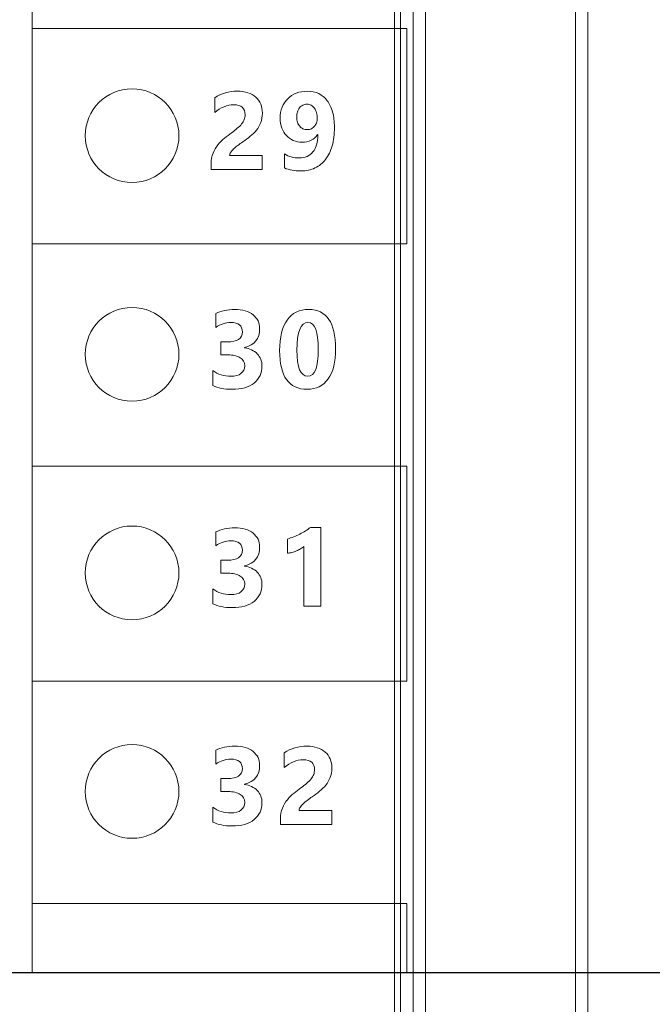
# Model space of a CAD drawing. Header units: millimetres. Extents: x 143 to 803, y 113 to 505.
# Tile 18 of 30: x 420 to 430, y 260 to 276. Entities that reach past the tile are written whole.
import ezdxf

# ---------------------------------------------------------------- set-up
doc = ezdxf.new("R2010")
doc.units = ezdxf.units.MM
doc.header["$MEASUREMENT"] = 0
doc.layers.add('layer 1', color=7, linetype='Continuous')
doc.dimstyles.get("Standard").update_dxf_attribs({"dimtxt": 0.18, "dimasz": 0.18, "dimexe": 0.18, "dimexo": 0.0625, "dimgap": 0.09, "dimtad": 0, "dimtih": 1, "dimtoh": 1, "dimdec": 4, "dimzin": 0, "dimdsep": 46, "dimtxsty": 'Standard', "dimcen": 0.09, "dimadec": 0, "dimazin": 0, "dimtfac": 1, "dimtdec": 4, "dimtofl": 0, "dimtmove": 0, "dimatfit": 3, "dimfxl": 1, "dimtolj": 1, "dimtzin": 0, "dimarcsym": 0})

# ---------------------------------------------------------------- blocks, each defined once
blk = doc.blocks.new('*D3')
at = {"color": 0, "lineweight": -2}
for p, q in [((417.277, 340.843), (469.346, 340.843)), ((469.166, 340.663), (469.166, 302.233)), ((469.166, 260.624), (469.166, 299.053)), ((416.377, 260.444), (469.346, 260.444))]:
    blk.add_line(p, q, dxfattribs=at)
at = {"color": 0}
for points in [[(469.136, 340.663), (469.196, 340.663), (469.166, 340.843)], [(469.136, 260.624), (469.196, 260.624), (469.166, 260.444)]]:
    blk.add_solid(points, dxfattribs=at)
at = {"layer": 'Defpoints', "color": 0}
for p in [(417.214, 340.843), (416.314, 260.444), (469.166, 260.444)]:
    blk.add_point(p, dxfattribs=at)
at = {"color": 0, "insert": (469.166, 300.643), "char_height": 3, "attachment_point": 5}
blk.add_mtext('\\A1;80.40', dxfattribs=at)

msp = doc.modelspace()

# ---------------------------------------------------------------- linework, layer by layer
at = {"layer": 'layer 1', "color": 250, "lineweight": 9}
for points in [[(426.114, 253.244), (426.114, 253.244), (426.114, 347.243), (426.114, 347.243)], [(426.214, 253.244), (426.214, 253.244), (426.214, 347.243), (426.214, 347.243)], [(426.414, 347.243), (426.414, 347.243), (426.414, 253.244), (426.414, 253.244)], [(426.614, 347.243), (426.614, 347.243), (426.614, 253.244), (426.614, 253.244)], [(429.014, 253.244), (429.014, 253.244), (429.014, 347.243), (429.014, 347.243)], [(429.214, 253.244), (429.214, 253.244), (429.214, 347.243), (429.214, 347.243)], [(420.314, 260.444), (420.314, 260.444), (420.314, 339.443), (420.314, 339.443)], [(412.314, 260.444), (412.314, 260.444), (420.314, 260.444), (420.314, 260.444)]]:
    msp.add_open_spline(points, degree=3, dxfattribs=at)
for points, knots in [([(420.314, 275.559), (422.314, 275.559), (424.314, 275.559), (426.314, 275.559), (426.314, 275.559), (426.314, 274.41), (426.314, 273.262), (426.314, 272.113), (426.314, 272.113), (424.314, 272.113), (422.314, 272.113), (420.314, 272.113), (420.314, 272.113), (420.314, 273.262), (420.314, 274.41), (420.314, 275.559)], [0, 0, 0, 0, 0.2, 0.2, 0.2, 0.2, 0.4, 0.4, 0.4, 0.4, 0.6, 0.6, 0.6, 0.6, 1, 1, 1, 1]), ([(421.914, 273.094), (422.328, 273.094), (422.664, 273.429), (422.664, 273.844), (422.664, 273.844), (422.664, 274.258), (422.328, 274.594), (421.914, 274.594), (421.914, 274.594), (421.5, 274.594), (421.164, 274.258), (421.164, 273.844), (421.164, 273.844), (421.164, 273.429), (421.5, 273.094), (421.914, 273.094)], [0, 0, 0, 0, 0.2, 0.2, 0.2, 0.2, 0.4, 0.4, 0.4, 0.4, 0.6, 0.6, 0.6, 0.6, 1, 1, 1, 1]), ([(423.476, 273.526), (423.476, 273.526), (423.999, 273.526), (423.999, 273.526), (423.999, 273.526), (423.999, 273.526), (423.999, 273.3), (423.999, 273.3), (423.999, 273.3), (423.999, 273.3), (423.178, 273.3), (423.178, 273.3), (423.178, 273.3), (423.178, 273.3), (423.178, 273.393), (423.178, 273.393), (423.178, 273.393), (423.178, 273.457), (423.188, 273.513), (423.21, 273.564), (423.21, 273.564), (423.231, 273.614), (423.258, 273.659), (423.289, 273.699), (423.289, 273.699), (423.322, 273.739), (423.357, 273.774), (423.395, 273.805), (423.395, 273.805), (423.433, 273.836), (423.469, 273.863), (423.504, 273.888), (423.504, 273.888), (423.54, 273.914), (423.572, 273.938), (423.599, 273.962), (423.599, 273.962), (423.626, 273.985), (423.65, 274.009), (423.668, 274.032), (423.668, 274.032), (423.687, 274.055), (423.701, 274.079), (423.71, 274.103), (423.71, 274.103), (423.719, 274.126), (423.724, 274.152), (423.724, 274.179), (423.724, 274.179), (423.724, 274.232), (423.709, 274.272), (423.679, 274.299), (423.679, 274.299), (423.649, 274.326), (423.603, 274.339), (423.542, 274.339), (423.542, 274.339), (423.436, 274.339), (423.334, 274.297), (423.237, 274.213), (423.237, 274.213), (423.237, 274.213), (423.237, 274.452), (423.237, 274.452), (423.237, 274.452), (423.344, 274.521), (423.466, 274.556), (423.601, 274.556), (423.601, 274.556), (423.663, 274.556), (423.719, 274.548), (423.769, 274.532), (423.769, 274.532), (423.819, 274.515), (423.861, 274.492), (423.895, 274.461), (423.895, 274.461), (423.929, 274.431), (423.956, 274.394), (423.974, 274.351), (423.974, 274.351), (423.992, 274.307), (424.001, 274.259), (424.001, 274.206), (424.001, 274.206), (424.001, 274.149), (423.992, 274.098), (423.975, 274.054), (423.975, 274.054), (423.957, 274.01), (423.934, 273.97), (423.905, 273.933), (423.905, 273.933), (423.876, 273.897), (423.843, 273.864), (423.805, 273.834), (423.805, 273.834), (423.767, 273.804), (423.727, 273.775), (423.687, 273.747), (423.687, 273.747), (423.659, 273.727), (423.633, 273.708), (423.607, 273.688), (423.607, 273.688), (423.582, 273.669), (423.559, 273.65), (423.54, 273.631), (423.54, 273.631), (423.52, 273.613), (423.504, 273.595), (423.493, 273.577), (423.493, 273.577), (423.481, 273.559), (423.476, 273.542), (423.476, 273.526)], [0, 0, 0, 0, 0.033333, 0.033333, 0.033333, 0.033333, 0.066667, 0.066667, 0.066667, 0.066667, 0.1, 0.1, 0.1, 0.1, 0.133333, 0.133333, 0.133333, 0.133333, 0.166667, 0.166667, 0.166667, 0.166667, 0.2, 0.2, 0.2, 0.2, 0.233333, 0.233333, 0.233333, 0.233333, 0.266667, 0.266667, 0.266667, 0.266667, 0.3, 0.3, 0.3, 0.3, 0.333333, 0.333333, 0.333333, 0.333333, 0.366667, 0.366667, 0.366667, 0.366667, 0.4, 0.4, 0.4, 0.4, 0.433333, 0.433333, 0.433333, 0.433333, 0.466667, 0.466667, 0.466667, 0.466667, 0.5, 0.5, 0.5, 0.5, 0.533333, 0.533333, 0.533333, 0.533333, 0.566667, 0.566667, 0.566667, 0.566667, 0.6, 0.6, 0.6, 0.6, 0.633333, 0.633333, 0.633333, 0.633333, 0.666667, 0.666667, 0.666667, 0.666667, 0.7, 0.7, 0.7, 0.7, 0.733333, 0.733333, 0.733333, 0.733333, 0.766667, 0.766667, 0.766667, 0.766667, 0.8, 0.8, 0.8, 0.8, 0.833333, 0.833333, 0.833333, 0.833333, 0.866667, 0.866667, 0.866667, 0.866667, 0.9, 0.9, 0.9, 0.9, 0.933333, 0.933333, 0.933333, 0.933333, 1, 1, 1, 1]), ([(425.154, 273.977), (425.154, 273.868), (425.142, 273.77), (425.118, 273.683), (425.118, 273.683), (425.094, 273.597), (425.059, 273.524), (425.012, 273.464), (425.012, 273.464), (424.966, 273.405), (424.91, 273.359), (424.843, 273.327), (424.843, 273.327), (424.776, 273.295), (424.701, 273.279), (424.617, 273.279), (424.617, 273.279), (424.516, 273.279), (424.429, 273.295), (424.356, 273.327), (424.356, 273.327), (424.356, 273.327), (424.356, 273.551), (424.356, 273.551), (424.356, 273.551), (424.42, 273.509), (424.499, 273.487), (424.59, 273.487), (424.59, 273.487), (424.684, 273.487), (424.757, 273.519), (424.81, 273.583), (424.81, 273.583), (424.862, 273.647), (424.889, 273.739), (424.89, 273.859), (424.89, 273.859), (424.89, 273.859), (424.885, 273.861), (424.885, 273.861), (424.885, 273.861), (424.83, 273.78), (424.747, 273.74), (424.636, 273.74), (424.636, 273.74), (424.585, 273.74), (424.538, 273.749), (424.496, 273.768), (424.496, 273.768), (424.453, 273.787), (424.416, 273.813), (424.385, 273.847), (424.385, 273.847), (424.353, 273.88), (424.329, 273.921), (424.311, 273.967), (424.311, 273.967), (424.294, 274.014), (424.285, 274.065), (424.285, 274.12), (424.285, 274.12), (424.285, 274.185), (424.296, 274.244), (424.317, 274.298), (424.317, 274.298), (424.338, 274.351), (424.368, 274.397), (424.406, 274.436), (424.406, 274.436), (424.444, 274.474), (424.49, 274.504), (424.544, 274.525), (424.544, 274.525), (424.597, 274.546), (424.656, 274.556), (424.721, 274.556), (424.721, 274.556), (424.788, 274.556), (424.848, 274.543), (424.902, 274.517), (424.902, 274.517), (424.955, 274.491), (425.001, 274.453), (425.039, 274.404), (425.039, 274.404), (425.076, 274.354), (425.104, 274.294), (425.125, 274.222), (425.125, 274.222), (425.144, 274.15), (425.154, 274.069), (425.154, 273.977)], [0, 0, 0, 0, 0.041667, 0.041667, 0.041667, 0.041667, 0.083333, 0.083333, 0.083333, 0.083333, 0.125, 0.125, 0.125, 0.125, 0.166667, 0.166667, 0.166667, 0.166667, 0.208333, 0.208333, 0.208333, 0.208333, 0.25, 0.25, 0.25, 0.25, 0.291667, 0.291667, 0.291667, 0.291667, 0.333333, 0.333333, 0.333333, 0.333333, 0.375, 0.375, 0.375, 0.375, 0.416667, 0.416667, 0.416667, 0.416667, 0.458333, 0.458333, 0.458333, 0.458333, 0.5, 0.5, 0.5, 0.5, 0.541667, 0.541667, 0.541667, 0.541667, 0.583333, 0.583333, 0.583333, 0.583333, 0.625, 0.625, 0.625, 0.625, 0.666667, 0.666667, 0.666667, 0.666667, 0.708333, 0.708333, 0.708333, 0.708333, 0.75, 0.75, 0.75, 0.75, 0.791667, 0.791667, 0.791667, 0.791667, 0.833333, 0.833333, 0.833333, 0.833333, 0.875, 0.875, 0.875, 0.875, 0.916667, 0.916667, 0.916667, 0.916667, 1, 1, 1, 1]), ([(424.879, 274.122), (424.879, 274.154), (424.875, 274.183), (424.867, 274.211), (424.867, 274.211), (424.859, 274.239), (424.848, 274.263), (424.834, 274.283), (424.834, 274.283), (424.819, 274.303), (424.802, 274.319), (424.781, 274.331), (424.781, 274.331), (424.761, 274.343), (424.738, 274.348), (424.713, 274.348), (424.713, 274.348), (424.69, 274.348), (424.668, 274.343), (424.648, 274.333), (424.648, 274.333), (424.628, 274.323), (424.611, 274.308), (424.597, 274.291), (424.597, 274.291), (424.582, 274.272), (424.571, 274.251), (424.563, 274.226), (424.563, 274.226), (424.555, 274.2), (424.551, 274.173), (424.551, 274.144), (424.551, 274.144), (424.551, 274.112), (424.555, 274.083), (424.563, 274.058), (424.563, 274.058), (424.571, 274.033), (424.583, 274.012), (424.598, 273.995), (424.598, 273.995), (424.612, 273.977), (424.63, 273.964), (424.65, 273.956), (424.65, 273.956), (424.671, 273.947), (424.694, 273.942), (424.719, 273.942), (424.719, 273.942), (424.743, 273.942), (424.765, 273.947), (424.785, 273.956), (424.785, 273.956), (424.804, 273.966), (424.821, 273.979), (424.835, 273.995), (424.835, 273.995), (424.849, 274.011), (424.86, 274.03), (424.868, 274.052), (424.868, 274.052), (424.876, 274.073), (424.879, 274.097), (424.879, 274.122)], [0, 0, 0, 0, 0.058824, 0.058824, 0.058824, 0.058824, 0.117647, 0.117647, 0.117647, 0.117647, 0.176471, 0.176471, 0.176471, 0.176471, 0.235294, 0.235294, 0.235294, 0.235294, 0.294118, 0.294118, 0.294118, 0.294118, 0.352941, 0.352941, 0.352941, 0.352941, 0.411765, 0.411765, 0.411765, 0.411765, 0.470588, 0.470588, 0.470588, 0.470588, 0.529412, 0.529412, 0.529412, 0.529412, 0.588235, 0.588235, 0.588235, 0.588235, 0.647059, 0.647059, 0.647059, 0.647059, 0.705882, 0.705882, 0.705882, 0.705882, 0.764706, 0.764706, 0.764706, 0.764706, 0.823529, 0.823529, 0.823529, 0.823529, 0.882353, 0.882353, 0.882353, 0.882353, 1, 1, 1, 1]), ([(421.914, 269.594), (422.328, 269.594), (422.664, 269.929), (422.664, 270.344), (422.664, 270.344), (422.664, 270.758), (422.328, 271.094), (421.914, 271.094), (421.914, 271.094), (421.5, 271.094), (421.164, 270.758), (421.164, 270.344), (421.164, 270.344), (421.164, 269.929), (421.5, 269.594), (421.914, 269.594)], [0, 0, 0, 0, 0.2, 0.2, 0.2, 0.2, 0.4, 0.4, 0.4, 0.4, 0.6, 0.6, 0.6, 0.6, 1, 1, 1, 1]), ([(423.207, 269.845), (423.207, 269.845), (423.207, 270.082), (423.207, 270.082), (423.207, 270.082), (423.289, 270.022), (423.386, 269.992), (423.496, 269.992), (423.496, 269.992), (423.566, 269.992), (423.62, 270.007), (423.658, 270.036), (423.658, 270.036), (423.697, 270.066), (423.717, 270.108), (423.717, 270.161), (423.717, 270.161), (423.717, 270.216), (423.693, 270.259), (423.645, 270.289), (423.645, 270.289), (423.597, 270.319), (423.531, 270.334), (423.447, 270.334), (423.447, 270.334), (423.447, 270.334), (423.333, 270.334), (423.333, 270.334), (423.333, 270.334), (423.333, 270.334), (423.333, 270.542), (423.333, 270.542), (423.333, 270.542), (423.333, 270.542), (423.439, 270.542), (423.439, 270.542), (423.439, 270.542), (423.6, 270.542), (423.68, 270.595), (423.68, 270.702), (423.68, 270.702), (423.68, 270.803), (423.618, 270.853), (423.494, 270.853), (423.494, 270.853), (423.412, 270.853), (423.332, 270.826), (423.253, 270.773), (423.253, 270.773), (423.253, 270.773), (423.253, 270.995), (423.253, 270.995), (423.253, 270.995), (423.34, 271.039), (423.441, 271.061), (423.557, 271.061), (423.557, 271.061), (423.683, 271.061), (423.781, 271.032), (423.852, 270.975), (423.852, 270.975), (423.922, 270.918), (423.957, 270.845), (423.957, 270.754), (423.957, 270.754), (423.957, 270.593), (423.875, 270.491), (423.712, 270.451), (423.712, 270.451), (423.712, 270.451), (423.712, 270.447), (423.712, 270.447), (423.712, 270.447), (423.799, 270.436), (423.868, 270.404), (423.918, 270.351), (423.918, 270.351), (423.969, 270.299), (423.994, 270.234), (423.994, 270.158), (423.994, 270.158), (423.994, 270.043), (423.952, 269.951), (423.868, 269.884), (423.868, 269.884), (423.783, 269.817), (423.667, 269.783), (423.518, 269.783), (423.518, 269.783), (423.39, 269.783), (423.287, 269.804), (423.207, 269.845)], [0, 0, 0, 0, 0.041667, 0.041667, 0.041667, 0.041667, 0.083333, 0.083333, 0.083333, 0.083333, 0.125, 0.125, 0.125, 0.125, 0.166667, 0.166667, 0.166667, 0.166667, 0.208333, 0.208333, 0.208333, 0.208333, 0.25, 0.25, 0.25, 0.25, 0.291667, 0.291667, 0.291667, 0.291667, 0.333333, 0.333333, 0.333333, 0.333333, 0.375, 0.375, 0.375, 0.375, 0.416667, 0.416667, 0.416667, 0.416667, 0.458333, 0.458333, 0.458333, 0.458333, 0.5, 0.5, 0.5, 0.5, 0.541667, 0.541667, 0.541667, 0.541667, 0.583333, 0.583333, 0.583333, 0.583333, 0.625, 0.625, 0.625, 0.625, 0.666667, 0.666667, 0.666667, 0.666667, 0.708333, 0.708333, 0.708333, 0.708333, 0.75, 0.75, 0.75, 0.75, 0.791667, 0.791667, 0.791667, 0.791667, 0.833333, 0.833333, 0.833333, 0.833333, 0.875, 0.875, 0.875, 0.875, 0.916667, 0.916667, 0.916667, 0.916667, 1, 1, 1, 1]), ([(424.718, 269.783), (424.424, 269.783), (424.277, 269.99), (424.277, 270.402), (424.277, 270.402), (424.277, 270.617), (424.317, 270.78), (424.397, 270.892), (424.397, 270.892), (424.476, 271.004), (424.592, 271.061), (424.743, 271.061), (424.743, 271.061), (425.03, 271.061), (425.173, 270.851), (425.173, 270.431), (425.173, 270.431), (425.173, 270.222), (425.134, 270.062), (425.055, 269.95), (425.055, 269.95), (424.977, 269.839), (424.865, 269.783), (424.718, 269.783)], [0, 0, 0, 0, 0.142857, 0.142857, 0.142857, 0.142857, 0.285714, 0.285714, 0.285714, 0.285714, 0.428571, 0.428571, 0.428571, 0.428571, 0.571429, 0.571429, 0.571429, 0.571429, 0.714286, 0.714286, 0.714286, 0.714286, 1, 1, 1, 1]), ([(424.731, 270.853), (424.613, 270.853), (424.554, 270.705), (424.554, 270.409), (424.554, 270.409), (424.554, 270.131), (424.612, 269.992), (424.727, 269.992), (424.727, 269.992), (424.84, 269.992), (424.896, 270.135), (424.896, 270.422), (424.896, 270.422), (424.896, 270.709), (424.841, 270.853), (424.731, 270.853)], [0, 0, 0, 0, 0.2, 0.2, 0.2, 0.2, 0.4, 0.4, 0.4, 0.4, 0.6, 0.6, 0.6, 0.6, 1, 1, 1, 1]), ([(420.314, 268.555), (422.314, 268.555), (424.314, 268.555), (426.314, 268.555), (426.314, 268.555), (426.314, 267.407), (426.314, 266.258), (426.314, 265.11), (426.314, 265.11), (424.314, 265.11), (422.314, 265.11), (420.314, 265.11), (420.314, 265.11), (420.314, 266.258), (420.314, 267.407), (420.314, 268.555)], [0, 0, 0, 0, 0.2, 0.2, 0.2, 0.2, 0.4, 0.4, 0.4, 0.4, 0.6, 0.6, 0.6, 0.6, 1, 1, 1, 1]), ([(421.914, 266.094), (422.328, 266.094), (422.664, 266.429), (422.664, 266.844), (422.664, 266.844), (422.664, 267.258), (422.328, 267.594), (421.914, 267.594), (421.914, 267.594), (421.5, 267.594), (421.164, 267.258), (421.164, 266.844), (421.164, 266.844), (421.164, 266.429), (421.5, 266.094), (421.914, 266.094)], [0, 0, 0, 0, 0.2, 0.2, 0.2, 0.2, 0.4, 0.4, 0.4, 0.4, 0.6, 0.6, 0.6, 0.6, 1, 1, 1, 1]), ([(423.207, 266.35), (423.207, 266.35), (423.207, 266.586), (423.207, 266.586), (423.207, 266.586), (423.289, 266.526), (423.386, 266.496), (423.496, 266.496), (423.496, 266.496), (423.566, 266.496), (423.62, 266.511), (423.658, 266.541), (423.658, 266.541), (423.697, 266.571), (423.717, 266.612), (423.717, 266.666), (423.717, 266.666), (423.717, 266.721), (423.693, 266.763), (423.645, 266.793), (423.645, 266.793), (423.597, 266.823), (423.531, 266.838), (423.447, 266.838), (423.447, 266.838), (423.447, 266.838), (423.333, 266.838), (423.333, 266.838), (423.333, 266.838), (423.333, 266.838), (423.333, 267.046), (423.333, 267.046), (423.333, 267.046), (423.333, 267.046), (423.439, 267.046), (423.439, 267.046), (423.439, 267.046), (423.6, 267.046), (423.68, 267.1), (423.68, 267.207), (423.68, 267.207), (423.68, 267.307), (423.618, 267.357), (423.494, 267.357), (423.494, 267.357), (423.412, 267.357), (423.332, 267.331), (423.253, 267.277), (423.253, 267.277), (423.253, 267.277), (423.253, 267.499), (423.253, 267.499), (423.253, 267.499), (423.34, 267.543), (423.441, 267.565), (423.557, 267.565), (423.557, 267.565), (423.683, 267.565), (423.781, 267.536), (423.852, 267.479), (423.852, 267.479), (423.922, 267.423), (423.957, 267.349), (423.957, 267.258), (423.957, 267.258), (423.957, 267.097), (423.875, 266.996), (423.712, 266.955), (423.712, 266.955), (423.712, 266.955), (423.712, 266.951), (423.712, 266.951), (423.712, 266.951), (423.799, 266.94), (423.868, 266.908), (423.918, 266.856), (423.918, 266.856), (423.969, 266.803), (423.994, 266.739), (423.994, 266.662), (423.994, 266.662), (423.994, 266.547), (423.952, 266.455), (423.868, 266.388), (423.868, 266.388), (423.783, 266.321), (423.667, 266.288), (423.518, 266.288), (423.518, 266.288), (423.39, 266.288), (423.287, 266.308), (423.207, 266.35)], [0, 0, 0, 0, 0.041667, 0.041667, 0.041667, 0.041667, 0.083333, 0.083333, 0.083333, 0.083333, 0.125, 0.125, 0.125, 0.125, 0.166667, 0.166667, 0.166667, 0.166667, 0.208333, 0.208333, 0.208333, 0.208333, 0.25, 0.25, 0.25, 0.25, 0.291667, 0.291667, 0.291667, 0.291667, 0.333333, 0.333333, 0.333333, 0.333333, 0.375, 0.375, 0.375, 0.375, 0.416667, 0.416667, 0.416667, 0.416667, 0.458333, 0.458333, 0.458333, 0.458333, 0.5, 0.5, 0.5, 0.5, 0.541667, 0.541667, 0.541667, 0.541667, 0.583333, 0.583333, 0.583333, 0.583333, 0.625, 0.625, 0.625, 0.625, 0.666667, 0.666667, 0.666667, 0.666667, 0.708333, 0.708333, 0.708333, 0.708333, 0.75, 0.75, 0.75, 0.75, 0.791667, 0.791667, 0.791667, 0.791667, 0.833333, 0.833333, 0.833333, 0.833333, 0.875, 0.875, 0.875, 0.875, 0.916667, 0.916667, 0.916667, 0.916667, 1, 1, 1, 1]), ([(424.935, 267.572), (424.935, 267.572), (424.935, 266.309), (424.935, 266.309), (424.935, 266.309), (424.935, 266.309), (424.663, 266.309), (424.663, 266.309), (424.663, 266.309), (424.663, 266.309), (424.663, 267.265), (424.663, 267.265), (424.663, 267.265), (424.648, 267.252), (424.631, 267.24), (424.61, 267.228), (424.61, 267.228), (424.59, 267.216), (424.568, 267.205), (424.545, 267.196), (424.545, 267.196), (424.522, 267.186), (424.498, 267.178), (424.474, 267.172), (424.474, 267.172), (424.449, 267.165), (424.425, 267.16), (424.401, 267.158), (424.401, 267.158), (424.401, 267.158), (424.401, 267.386), (424.401, 267.386), (424.401, 267.386), (424.471, 267.407), (424.538, 267.433), (424.6, 267.466), (424.6, 267.466), (424.663, 267.498), (424.72, 267.533), (424.77, 267.572), (424.77, 267.572), (424.77, 267.572), (424.935, 267.572), (424.935, 267.572)], [0, 0, 0, 0, 0.083333, 0.083333, 0.083333, 0.083333, 0.166667, 0.166667, 0.166667, 0.166667, 0.25, 0.25, 0.25, 0.25, 0.333333, 0.333333, 0.333333, 0.333333, 0.416667, 0.416667, 0.416667, 0.416667, 0.5, 0.5, 0.5, 0.5, 0.583333, 0.583333, 0.583333, 0.583333, 0.666667, 0.666667, 0.666667, 0.666667, 0.75, 0.75, 0.75, 0.75, 0.833333, 0.833333, 0.833333, 0.833333, 1, 1, 1, 1]), ([(421.914, 262.594), (422.328, 262.594), (422.664, 262.929), (422.664, 263.344), (422.664, 263.344), (422.664, 263.758), (422.328, 264.094), (421.914, 264.094), (421.914, 264.094), (421.5, 264.094), (421.164, 263.758), (421.164, 263.344), (421.164, 263.344), (421.164, 262.929), (421.5, 262.594), (421.914, 262.594)], [0, 0, 0, 0, 0.2, 0.2, 0.2, 0.2, 0.4, 0.4, 0.4, 0.4, 0.6, 0.6, 0.6, 0.6, 1, 1, 1, 1]), ([(423.207, 262.854), (423.207, 262.854), (423.207, 263.091), (423.207, 263.091), (423.207, 263.091), (423.289, 263.03), (423.386, 263), (423.496, 263), (423.496, 263), (423.566, 263), (423.62, 263.015), (423.658, 263.045), (423.658, 263.045), (423.697, 263.075), (423.717, 263.116), (423.717, 263.17), (423.717, 263.17), (423.717, 263.225), (423.693, 263.268), (423.645, 263.298), (423.645, 263.298), (423.597, 263.327), (423.531, 263.342), (423.447, 263.342), (423.447, 263.342), (423.447, 263.342), (423.333, 263.342), (423.333, 263.342), (423.333, 263.342), (423.333, 263.342), (423.333, 263.551), (423.333, 263.551), (423.333, 263.551), (423.333, 263.551), (423.439, 263.551), (423.439, 263.551), (423.439, 263.551), (423.6, 263.551), (423.68, 263.604), (423.68, 263.711), (423.68, 263.711), (423.68, 263.811), (423.618, 263.861), (423.494, 263.861), (423.494, 263.861), (423.412, 263.861), (423.332, 263.835), (423.253, 263.781), (423.253, 263.781), (423.253, 263.781), (423.253, 264.004), (423.253, 264.004), (423.253, 264.004), (423.34, 264.047), (423.441, 264.069), (423.557, 264.069), (423.557, 264.069), (423.683, 264.069), (423.781, 264.041), (423.852, 263.984), (423.852, 263.984), (423.922, 263.927), (423.957, 263.853), (423.957, 263.763), (423.957, 263.763), (423.957, 263.601), (423.875, 263.5), (423.712, 263.459), (423.712, 263.459), (423.712, 263.459), (423.712, 263.455), (423.712, 263.455), (423.712, 263.455), (423.799, 263.444), (423.868, 263.412), (423.918, 263.36), (423.918, 263.36), (423.969, 263.307), (423.994, 263.243), (423.994, 263.166), (423.994, 263.166), (423.994, 263.051), (423.952, 262.96), (423.868, 262.893), (423.868, 262.893), (423.783, 262.826), (423.667, 262.792), (423.518, 262.792), (423.518, 262.792), (423.39, 262.792), (423.287, 262.812), (423.207, 262.854)], [0, 0, 0, 0, 0.041667, 0.041667, 0.041667, 0.041667, 0.083333, 0.083333, 0.083333, 0.083333, 0.125, 0.125, 0.125, 0.125, 0.166667, 0.166667, 0.166667, 0.166667, 0.208333, 0.208333, 0.208333, 0.208333, 0.25, 0.25, 0.25, 0.25, 0.291667, 0.291667, 0.291667, 0.291667, 0.333333, 0.333333, 0.333333, 0.333333, 0.375, 0.375, 0.375, 0.375, 0.416667, 0.416667, 0.416667, 0.416667, 0.458333, 0.458333, 0.458333, 0.458333, 0.5, 0.5, 0.5, 0.5, 0.541667, 0.541667, 0.541667, 0.541667, 0.583333, 0.583333, 0.583333, 0.583333, 0.625, 0.625, 0.625, 0.625, 0.666667, 0.666667, 0.666667, 0.666667, 0.708333, 0.708333, 0.708333, 0.708333, 0.75, 0.75, 0.75, 0.75, 0.791667, 0.791667, 0.791667, 0.791667, 0.833333, 0.833333, 0.833333, 0.833333, 0.875, 0.875, 0.875, 0.875, 0.916667, 0.916667, 0.916667, 0.916667, 1, 1, 1, 1]), ([(424.588, 263.039), (424.588, 263.039), (425.111, 263.039), (425.111, 263.039), (425.111, 263.039), (425.111, 263.039), (425.111, 262.813), (425.111, 262.813), (425.111, 262.813), (425.111, 262.813), (424.289, 262.813), (424.289, 262.813), (424.289, 262.813), (424.289, 262.813), (424.289, 262.906), (424.289, 262.906), (424.289, 262.906), (424.289, 262.969), (424.3, 263.026), (424.321, 263.076), (424.321, 263.076), (424.342, 263.127), (424.369, 263.172), (424.401, 263.212), (424.401, 263.212), (424.434, 263.252), (424.469, 263.287), (424.507, 263.318), (424.507, 263.318), (424.545, 263.348), (424.581, 263.376), (424.616, 263.401), (424.616, 263.401), (424.652, 263.427), (424.684, 263.451), (424.711, 263.475), (424.711, 263.475), (424.738, 263.498), (424.761, 263.522), (424.78, 263.545), (424.78, 263.545), (424.799, 263.568), (424.812, 263.592), (424.822, 263.616), (424.822, 263.616), (424.831, 263.639), (424.836, 263.665), (424.836, 263.692), (424.836, 263.692), (424.836, 263.745), (424.821, 263.785), (424.791, 263.812), (424.791, 263.812), (424.761, 263.839), (424.715, 263.852), (424.654, 263.852), (424.654, 263.852), (424.547, 263.852), (424.446, 263.81), (424.349, 263.726), (424.349, 263.726), (424.349, 263.726), (424.349, 263.965), (424.349, 263.965), (424.349, 263.965), (424.456, 264.034), (424.577, 264.069), (424.713, 264.069), (424.713, 264.069), (424.775, 264.069), (424.831, 264.061), (424.88, 264.044), (424.88, 264.044), (424.93, 264.028), (424.972, 264.005), (425.007, 263.974), (425.007, 263.974), (425.041, 263.944), (425.068, 263.907), (425.086, 263.864), (425.086, 263.864), (425.104, 263.82), (425.113, 263.772), (425.113, 263.719), (425.113, 263.719), (425.113, 263.662), (425.104, 263.611), (425.087, 263.567), (425.087, 263.567), (425.069, 263.523), (425.046, 263.482), (425.017, 263.446), (425.017, 263.446), (424.988, 263.41), (424.954, 263.377), (424.916, 263.347), (424.916, 263.347), (424.878, 263.317), (424.839, 263.288), (424.799, 263.26), (424.799, 263.26), (424.771, 263.24), (424.745, 263.22), (424.719, 263.201), (424.719, 263.201), (424.693, 263.182), (424.671, 263.163), (424.651, 263.144), (424.651, 263.144), (424.632, 263.126), (424.616, 263.108), (424.605, 263.09), (424.605, 263.09), (424.593, 263.072), (424.588, 263.055), (424.588, 263.039)], [0, 0, 0, 0, 0.033333, 0.033333, 0.033333, 0.033333, 0.066667, 0.066667, 0.066667, 0.066667, 0.1, 0.1, 0.1, 0.1, 0.133333, 0.133333, 0.133333, 0.133333, 0.166667, 0.166667, 0.166667, 0.166667, 0.2, 0.2, 0.2, 0.2, 0.233333, 0.233333, 0.233333, 0.233333, 0.266667, 0.266667, 0.266667, 0.266667, 0.3, 0.3, 0.3, 0.3, 0.333333, 0.333333, 0.333333, 0.333333, 0.366667, 0.366667, 0.366667, 0.366667, 0.4, 0.4, 0.4, 0.4, 0.433333, 0.433333, 0.433333, 0.433333, 0.466667, 0.466667, 0.466667, 0.466667, 0.5, 0.5, 0.5, 0.5, 0.533333, 0.533333, 0.533333, 0.533333, 0.566667, 0.566667, 0.566667, 0.566667, 0.6, 0.6, 0.6, 0.6, 0.633333, 0.633333, 0.633333, 0.633333, 0.666667, 0.666667, 0.666667, 0.666667, 0.7, 0.7, 0.7, 0.7, 0.733333, 0.733333, 0.733333, 0.733333, 0.766667, 0.766667, 0.766667, 0.766667, 0.8, 0.8, 0.8, 0.8, 0.833333, 0.833333, 0.833333, 0.833333, 0.866667, 0.866667, 0.866667, 0.866667, 0.9, 0.9, 0.9, 0.9, 0.933333, 0.933333, 0.933333, 0.933333, 1, 1, 1, 1]), ([(420.314, 260.444), (420.314, 260.444), (426.314, 260.444), (426.314, 260.444), (426.314, 260.444), (426.314, 260.444), (426.314, 261.552), (426.314, 261.552), (426.314, 261.552), (426.314, 261.552), (420.314, 261.552), (420.314, 261.552), (420.314, 261.552), (420.314, 261.552), (420.314, 260.444), (420.314, 260.444)], [0, 0, 0, 0, 0.2, 0.2, 0.2, 0.2, 0.4, 0.4, 0.4, 0.4, 0.6, 0.6, 0.6, 0.6, 1, 1, 1, 1])]:
    msp.add_open_spline(points, degree=3, knots=knots, dxfattribs=at)

# ---------------------------------------------------------------- dimensions: what is measured, and where the dimension line sits
dim = msp.add_linear_dim(base=(469.166, 260.444), p1=(417.214, 340.843), p2=(416.314, 260.444), angle=90, dimstyle='Standard', override={"dimtxt": 3, "dimdec": 2})
dim.commit()
dim.dimension.update_dxf_attribs({"geometry": '*D3', "text_midpoint": (469.166, 300.643)})

doc.saveas('drawing.dxf')
